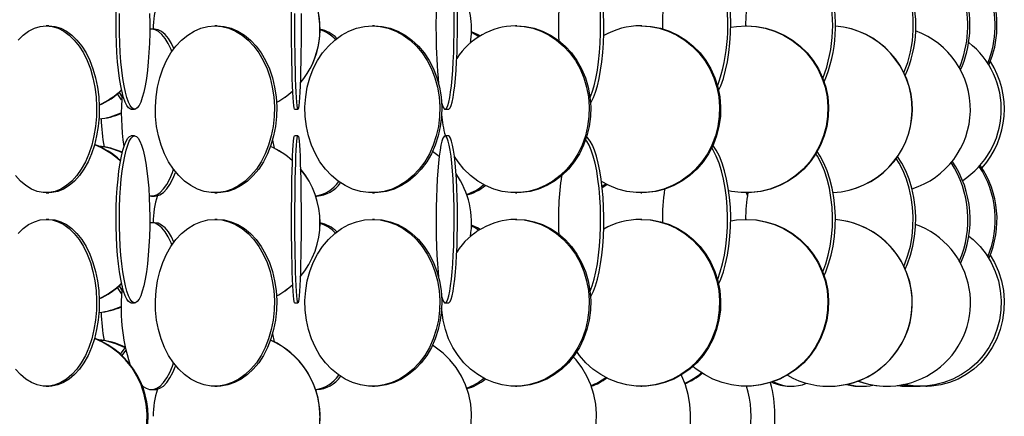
# Model space of a CAD drawing. Header units: millimetres. Extents: x 495 to 2657, y 518 to 2595.
# Tile 16 of 96: x 794 to 941, y 1858 to 1917. Entities that reach past the tile are written whole.
import ezdxf

# ---------------------------------------------------------------- set-up
doc = ezdxf.new("R2010")
doc.units = ezdxf.units.MM

msp = doc.modelspace()

# ---------------------------------------------------------------- linework, layer by layer
at = {"color": 7, "linetype": 'Continuous', "lineweight": 25}
for p, q in [((798.17, 1916.55), (797.77, 1916.55)), ((823.37, 1916.55), (823.02, 1916.55)), ((846.9, 1916.55), (846.6, 1916.55)), ((868.24, 1916.55), (868.01, 1916.55)), ((886.95, 1916.55), (886.79, 1916.55)), ((902.63, 1916.55), (902.54, 1916.55)), ((813.53, 1916.05), (813.28, 1916.03)), ((813.99, 1916.05), (813.53, 1916.05)), ((856.97, 1904.83), (856.98, 1904.97)), ((810.51, 1904.05), (811, 1904.05)), ((834.96, 1904.05), (835.46, 1904.05)), ((857.49, 1904.05), (857.99, 1904.05)), ((811, 1900.05), (810.51, 1900.05)), ((835.46, 1900.05), (834.96, 1900.05)), ((857.99, 1900.05), (857.49, 1900.05)), ((831.65, 1899.43), (831.92, 1898.2)), ((808.87, 1896.38), (808.91, 1896.44)), ((881.01, 1892.33), (881.68, 1892.78)), ((797.77, 1891.55), (798.17, 1891.55)), ((823.02, 1891.55), (823.37, 1891.55)), ((846.6, 1891.55), (846.9, 1891.55)), ((868.01, 1891.55), (868.24, 1891.55)), ((886.79, 1891.55), (886.95, 1891.55)), ((902.54, 1891.55), (902.63, 1891.55)), ((902.75, 1891.11), (902.63, 1891.55)), ((813.53, 1891.05), (813.99, 1891.05)), ((838.11, 1891.05), (838.29, 1891.05)), ((798.17, 1887.55), (797.77, 1887.55)), ((813.53, 1887.05), (813.28, 1887.03)), ((813.99, 1887.05), (813.53, 1887.05)), ((823.37, 1887.55), (823.02, 1887.55)), ((846.9, 1887.55), (846.6, 1887.55)), ((868.24, 1887.55), (868.01, 1887.55)), ((886.95, 1887.55), (886.79, 1887.55)), ((902.63, 1887.55), (902.54, 1887.55)), ((810.51, 1875.05), (811, 1875.05)), ((834.96, 1875.05), (835.46, 1875.05)), ((856.97, 1875.83), (856.98, 1875.97)), ((857.49, 1875.05), (857.99, 1875.05)), ((831.65, 1870.43), (831.92, 1869.2)), ((797.77, 1862.55), (798.17, 1862.55)), ((813.53, 1862.05), (813.99, 1862.05)), ((823.02, 1862.55), (823.37, 1862.55)), ((838.11, 1862.05), (838.29, 1862.05)), ((846.6, 1862.55), (846.9, 1862.55)), ((868.01, 1862.55), (868.24, 1862.55)), ((886.79, 1862.55), (886.95, 1862.55)), ((902.54, 1862.55), (902.63, 1862.55)), ((909.02, 1862.55), (909.38, 1862.55)), ((914.92, 1862.55), (914.95, 1862.55)), ((919.6, 1862.55), (919.92, 1862.55)), ((923.63, 1862.55), (923.68, 1862.55)), ((926.47, 1862.55), (926.72, 1862.55)), ((928.5, 1862.55), (928.62, 1862.55)), ((929.45, 1862.55), (929.05, 1862.56)), ((929.45, 1862.55), (929.64, 1862.55))]:
    msp.add_line(p, q, dxfattribs=at)
at = {"color": 7, "linetype": 'Continuous', "lineweight": 25, "flags": 128}
for points in [[(810.51, 1904.05), (810.38, 1904.07), (810.11, 1904.25), (809.85, 1904.59), (809.6, 1905.11), (809.36, 1905.79), (809.13, 1906.61), (808.93, 1907.58), (808.75, 1908.67), (808.59, 1909.88), (808.46, 1911.17), (808.36, 1912.55), (808.29, 1913.97), (808.25, 1915.44), (808.24, 1916.92), (808.26, 1918.39), (808.32, 1919.84), (808.4, 1921.25), (808.47, 1922.02)], [(834.96, 1904.05), (834.94, 1904.07), (834.88, 1904.25), (834.83, 1904.59), (834.78, 1905.11), (834.73, 1905.79), (834.68, 1906.61), (834.64, 1907.58), (834.6, 1908.67), (834.57, 1909.88), (834.55, 1911.17), (834.53, 1912.55), (834.51, 1913.97), (834.5, 1915.44), (834.5, 1916.92), (834.51, 1918.39), (834.52, 1919.84), (834.53, 1921.25), (834.54, 1921.65)], [(856.96, 1905.04), (857.09, 1904.59), (857.25, 1904.25), (857.41, 1904.07), (857.57, 1904.07), (857.73, 1904.25), (857.89, 1904.59), (858.04, 1905.11), (858.18, 1905.79), (858.32, 1906.61), (858.44, 1907.58), (858.55, 1908.67), (858.64, 1909.88), (858.72, 1911.17), (858.78, 1912.55), (858.82, 1913.97), (858.85, 1915.44), (858.85, 1916.92), (858.84, 1918.39), (858.8, 1919.84), (858.75, 1921.25), (858.74, 1921.52)], [(857.99, 1904.05), (858.07, 1904.07), (858.23, 1904.25), (858.38, 1904.59), (858.54, 1905.11), (858.68, 1905.79), (858.81, 1906.61), (858.93, 1907.58), (859.04, 1908.67), (859.14, 1909.88), (859.22, 1911.17), (859.28, 1912.55), (859.32, 1913.97), (859.34, 1915.44), (859.35, 1916.92), (859.33, 1918.39), (859.3, 1919.84), (859.25, 1921.25), (859.24, 1921.38)], [(879.2, 1905.75), (879.22, 1905.79), (879.53, 1906.61), (879.81, 1907.58), (880.06, 1908.67), (880.28, 1909.88), (880.46, 1911.17), (880.6, 1912.55), (880.7, 1913.97), (880.75, 1915.44), (880.77, 1916.92), (880.73, 1918.39), (880.66, 1919.84), (880.54, 1921.25), (880.5, 1921.58)], [(879.27, 1904.95), (879.37, 1905.11), (879.7, 1905.79), (880.01, 1906.61), (880.29, 1907.58), (880.55, 1908.67), (880.76, 1909.88), (880.94, 1911.17), (881.08, 1912.55), (881.18, 1913.97), (881.24, 1915.44), (881.25, 1916.92), (881.22, 1918.39), (881.14, 1919.84), (881.02, 1921.25), (880.99, 1921.51)], [(898.44, 1906.86), (898.76, 1907.58), (899.15, 1908.67), (899.49, 1909.88), (899.77, 1911.17), (899.99, 1912.55), (900.14, 1913.97), (900.22, 1915.44), (900.24, 1916.92), (900.19, 1918.39), (900.07, 1919.84), (899.88, 1921.25), (899.81, 1921.72)], [(813.26, 1918.39), (813.28, 1916.92), (813.27, 1915.44), (813.23, 1913.97), (813.16, 1912.55), (813.06, 1911.17), (812.93, 1909.88), (812.77, 1908.67), (812.59, 1907.58), (812.39, 1906.61), (812.16, 1905.79), (811.92, 1905.11), (811.67, 1904.59), (811.41, 1904.25), (811.14, 1904.07), (810.87, 1904.07), (810.6, 1904.25), (810.34, 1904.59), (810.09, 1905.11), (809.85, 1905.79), (809.62, 1906.61), (809.42, 1907.58), (809.24, 1908.67), (809.08, 1909.88), (808.95, 1911.17), (808.85, 1912.55), (808.78, 1913.97), (808.74, 1915.44), (808.73, 1916.92), (808.75, 1918.39)], [(835.92, 1918.39), (835.93, 1916.92), (835.92, 1915.44), (835.92, 1913.97), (835.9, 1912.55), (835.88, 1911.17), (835.86, 1909.88), (835.82, 1908.67), (835.79, 1907.58), (835.74, 1906.61), (835.7, 1905.79), (835.65, 1905.11), (835.6, 1904.59), (835.55, 1904.25), (835.49, 1904.07), (835.44, 1904.07), (835.38, 1904.25), (835.33, 1904.59), (835.28, 1905.11), (835.23, 1905.79), (835.18, 1906.61), (835.14, 1907.58), (835.1, 1908.67), (835.07, 1909.88), (835.05, 1911.17), (835.02, 1912.55), (835.01, 1913.97), (835, 1915.44), (835, 1916.92), (835.01, 1918.39)], [(797.77, 1916.55), (798.66, 1916.46), (799.54, 1916.2), (800.4, 1915.77), (801.21, 1915.17), (801.98, 1914.42), (802.69, 1913.52), (803.34, 1912.49), (803.9, 1911.34), (804.38, 1910.08), (804.76, 1908.75), (805.05, 1907.34), (805.23, 1905.89), (805.31, 1904.42), (805.28, 1902.94), (805.15, 1901.47), (804.92, 1900.05), (804.58, 1898.67), (804.15, 1897.38), (803.63, 1896.17), (803.02, 1895.08), (802.35, 1894.11), (801.61, 1893.29), (800.81, 1892.61), (799.97, 1892.09), (799.1, 1891.75), (798.22, 1891.57), (797.32, 1891.57), (796.44, 1891.75), (795.57, 1892.09), (794.73, 1892.61), (793.93, 1893.29), (793.19, 1894.11)], [(793.56, 1914.42), (794.33, 1915.17), (795.14, 1915.77), (796, 1916.2), (796.88, 1916.46), (797.77, 1916.55)], [(798.17, 1916.55), (799.06, 1916.46), (799.94, 1916.2), (800.8, 1915.77), (801.61, 1915.17), (802.38, 1914.42), (803.09, 1913.52), (803.73, 1912.49), (804.3, 1911.34), (804.77, 1910.08), (805.16, 1908.75), (805.44, 1907.34), (805.63, 1905.89), (805.71, 1904.42), (805.68, 1902.94), (805.55, 1901.47), (805.31, 1900.05), (804.98, 1898.67), (804.55, 1897.38), (804.03, 1896.17), (803.42, 1895.08), (802.75, 1894.11), (802, 1893.29), (801.21, 1892.61), (800.37, 1892.09), (799.5, 1891.75), (798.62, 1891.57), (798.17, 1891.55)], [(823.02, 1916.55), (824.07, 1916.46), (825.11, 1916.2), (826.12, 1915.77), (827.09, 1915.17), (828, 1914.42), (828.84, 1913.52), (829.6, 1912.49), (830.26, 1911.34), (830.83, 1910.08), (831.28, 1908.75), (831.62, 1907.34), (831.84, 1905.89), (831.93, 1904.42), (831.9, 1902.94), (831.74, 1901.47), (831.46, 1900.05), (831.07, 1898.67), (830.56, 1897.38), (829.94, 1896.17), (829.23, 1895.08), (828.43, 1894.11), (827.55, 1893.29), (826.61, 1892.61), (825.62, 1892.09), (824.6, 1891.75), (823.55, 1891.57), (822.49, 1891.57), (821.44, 1891.75), (820.42, 1892.09), (819.43, 1892.61), (818.49, 1893.29), (817.61, 1894.11), (816.81, 1895.08), (816.1, 1896.17), (815.48, 1897.38), (814.97, 1898.67), (814.58, 1900.05), (814.3, 1901.47), (814.14, 1902.94), (814.11, 1904.42), (814.21, 1905.89), (814.42, 1907.34), (814.76, 1908.75), (815.22, 1910.08), (815.78, 1911.34), (816.44, 1912.49), (817.2, 1913.52), (818.04, 1914.42), (818.95, 1915.17), (819.92, 1915.77), (820.93, 1916.2), (821.97, 1916.46), (823.02, 1916.55)], [(823.37, 1916.55), (824.43, 1916.46), (825.46, 1916.2), (826.47, 1915.77), (827.44, 1915.17), (828.35, 1914.42), (829.19, 1913.52), (829.95, 1912.49), (830.61, 1911.34), (831.18, 1910.08), (831.63, 1908.75), (831.97, 1907.34), (832.19, 1905.89), (832.28, 1904.42), (832.25, 1902.94), (832.09, 1901.47), (831.81, 1900.05), (831.42, 1898.67), (830.91, 1897.38), (830.29, 1896.17), (829.58, 1895.08), (828.78, 1894.11), (827.9, 1893.29), (826.96, 1892.61), (825.97, 1892.09), (824.95, 1891.75), (823.9, 1891.57), (823.37, 1891.55)], [(846.6, 1916.55), (847.79, 1916.46), (848.97, 1916.2), (850.12, 1915.77), (851.21, 1915.17), (852.24, 1914.42), (853.19, 1913.52), (854.05, 1912.49), (854.8, 1911.34), (855.44, 1910.08), (855.96, 1908.75), (856.34, 1907.34), (856.58, 1905.89), (856.69, 1904.42), (856.66, 1902.94), (856.48, 1901.47), (856.16, 1900.05), (855.71, 1898.67), (855.14, 1897.38), (854.44, 1896.17), (853.63, 1895.08), (852.73, 1894.11), (851.73, 1893.29), (850.67, 1892.61), (849.55, 1892.09), (848.39, 1891.75), (847.2, 1891.57), (846, 1891.57), (844.82, 1891.75), (843.65, 1892.09), (842.53, 1892.61), (841.47, 1893.29), (840.48, 1894.11), (839.57, 1895.08), (838.76, 1896.17), (838.07, 1897.38), (837.49, 1898.67), (837.04, 1900.05), (836.72, 1901.47), (836.55, 1902.94), (836.51, 1904.42), (836.62, 1905.89), (836.86, 1907.34), (837.25, 1908.75), (837.76, 1910.08), (838.4, 1911.34), (839.15, 1912.49), (840.01, 1913.52), (840.96, 1914.42), (841.99, 1915.17), (843.09, 1915.77), (844.23, 1916.2), (845.41, 1916.46), (846.6, 1916.55)], [(846.9, 1916.55), (848.09, 1916.46), (849.27, 1916.2), (850.41, 1915.77), (851.51, 1915.17), (852.53, 1914.42), (853.49, 1913.52), (854.34, 1912.49), (855.1, 1911.34), (855.74, 1910.08), (856.25, 1908.75), (856.63, 1907.34), (856.88, 1905.89), (856.99, 1904.42), (856.95, 1902.94), (856.77, 1901.47), (856.46, 1900.05), (856.01, 1898.67), (855.43, 1897.38), (854.73, 1896.17), (853.93, 1895.08), (853.02, 1894.11), (852.03, 1893.29), (850.97, 1892.61), (849.84, 1892.09), (848.68, 1891.75), (847.49, 1891.57), (846.9, 1891.55)], [(868.01, 1916.55), (869.32, 1916.46), (870.61, 1916.2), (871.86, 1915.77), (873.06, 1915.17), (874.19, 1914.42), (875.23, 1913.52), (876.17, 1912.49), (876.99, 1911.34), (877.69, 1910.08), (878.26, 1908.75), (878.68, 1907.34), (878.95, 1905.89), (879.06, 1904.42), (879.03, 1902.94), (878.83, 1901.47), (878.49, 1900.05), (877.99, 1898.67), (877.36, 1897.38), (876.6, 1896.17), (875.71, 1895.08), (874.72, 1894.11), (873.63, 1893.29), (872.47, 1892.61), (871.24, 1892.09), (869.97, 1891.75), (868.66, 1891.57), (867.35, 1891.57), (866.05, 1891.75), (864.78, 1892.09), (863.55, 1892.61), (862.38, 1893.29), (861.3, 1894.11), (860.3, 1895.08), (859.42, 1896.17), (858.88, 1896.99)], [(868.24, 1916.55), (869.55, 1916.46), (870.84, 1916.2), (872.09, 1915.77), (873.29, 1915.17), (874.42, 1914.42), (875.46, 1913.52), (876.4, 1912.49), (877.23, 1911.34), (877.93, 1910.08), (878.49, 1908.75), (878.91, 1907.34), (879.18, 1905.89), (879.3, 1904.42), (879.26, 1902.94), (879.06, 1901.47), (878.72, 1900.05), (878.23, 1898.67), (877.59, 1897.38), (876.83, 1896.17), (875.95, 1895.08), (874.95, 1894.11), (873.87, 1893.29), (872.7, 1892.61), (871.47, 1892.09), (870.2, 1891.75), (868.9, 1891.57), (868.24, 1891.55)], [(886.79, 1916.55), (888.18, 1916.46), (889.56, 1916.2), (890.89, 1915.77), (892.17, 1915.17), (893.37, 1914.42), (894.48, 1913.52), (895.49, 1912.49), (896.37, 1911.34), (897.11, 1910.08), (897.71, 1908.75), (898.16, 1907.34), (898.45, 1905.89), (898.57, 1904.42), (898.53, 1902.94), (898.33, 1901.47), (897.96, 1900.05), (897.43, 1898.67), (896.76, 1897.38), (895.94, 1896.17), (895, 1895.08), (893.94, 1894.11), (892.78, 1893.29), (891.54, 1892.61), (890.23, 1892.09), (888.87, 1891.75), (887.49, 1891.57), (886.09, 1891.57), (884.7, 1891.75), (883.34, 1892.09), (882.04, 1892.61), (880.91, 1893.21)], [(886.95, 1916.55), (888.35, 1916.46), (889.72, 1916.2), (891.06, 1915.77), (892.34, 1915.17), (893.54, 1914.42), (894.65, 1913.52), (895.65, 1912.49), (896.53, 1911.34), (897.28, 1910.08), (897.88, 1908.75), (898.33, 1907.34), (898.62, 1905.89), (898.74, 1904.42), (898.7, 1902.94), (898.49, 1901.47), (898.12, 1900.05), (897.6, 1898.67), (896.92, 1897.38), (896.11, 1896.17), (895.17, 1895.08), (894.11, 1894.11), (892.95, 1893.29), (891.71, 1892.61), (890.4, 1892.09), (889.04, 1891.75), (887.65, 1891.57), (886.95, 1891.55)], [(902.54, 1916.55), (903.99, 1916.46), (905.42, 1916.2), (906.81, 1915.77), (908.14, 1915.17), (909.39, 1914.42), (910.55, 1913.52), (911.59, 1912.49), (912.51, 1911.34), (913.28, 1910.08), (913.91, 1908.75), (914.37, 1907.34), (914.67, 1905.89), (914.8, 1904.42), (914.76, 1902.94), (914.54, 1901.47), (914.16, 1900.05), (913.61, 1898.67), (912.91, 1897.38), (912.07, 1896.17), (911.08, 1895.08), (909.98, 1894.11), (908.78, 1893.29), (907.48, 1892.61), (906.12, 1892.09), (904.71, 1891.75), (903.27, 1891.57), (901.81, 1891.57), (900.37, 1891.75), (899.95, 1891.83)], [(900.24, 1916.33), (901.09, 1916.46), (902.54, 1916.55)], [(902.63, 1916.55), (904.09, 1916.46), (905.52, 1916.2), (906.91, 1915.77), (908.24, 1915.17), (909.49, 1914.42), (910.64, 1913.52), (911.69, 1912.49), (912.6, 1911.34), (913.38, 1910.08), (914, 1908.75), (914.47, 1907.34), (914.77, 1905.89), (914.9, 1904.42), (914.85, 1902.94), (914.64, 1901.47), (914.26, 1900.05), (913.71, 1898.67), (913.01, 1897.38), (912.16, 1896.17), (911.18, 1895.08), (910.08, 1894.11), (908.87, 1893.29), (907.58, 1892.61), (906.22, 1892.09), (904.8, 1891.75), (903.36, 1891.57), (902.63, 1891.55)], [(816.6, 1912.72), (816.48, 1913.02), (816.05, 1913.92), (815.59, 1914.67), (815.1, 1915.27), (814.59, 1915.7), (814.06, 1915.96), (813.53, 1916.05)], [(816.89, 1913.13), (816.52, 1913.92), (816.06, 1914.67), (815.57, 1915.27), (815.05, 1915.7), (814.53, 1915.96), (813.99, 1916.05)], [(862.54, 1914.91), (861.97, 1915.27), (861.44, 1915.53)], [(862.73, 1915.03), (862.33, 1915.27), (861.45, 1915.67)], [(809.06, 1905.45), (808.95, 1905.61), (808.45, 1906.36)], [(809.1, 1905.99), (808.74, 1906.58), (808.73, 1906.59)], [(810.51, 1875.05), (810.38, 1875.07), (810.11, 1875.25), (809.85, 1875.59), (809.6, 1876.11), (809.36, 1876.79), (809.13, 1877.61), (808.93, 1878.58), (808.75, 1879.67), (808.59, 1880.88), (808.46, 1882.17), (808.36, 1883.55), (808.29, 1884.97), (808.25, 1886.44), (808.24, 1887.92), (808.26, 1889.39), (808.32, 1890.84), (808.4, 1892.25), (808.52, 1893.58), (808.66, 1894.84), (808.83, 1895.99), (809.03, 1897.02), (809.24, 1897.92), (809.47, 1898.67), (809.72, 1899.27), (809.98, 1899.7), (810.24, 1899.96), (810.51, 1900.05), (810.51, 1900.05)], [(811, 1900.05), (811.27, 1899.96), (811.54, 1899.7), (811.8, 1899.27), (812.04, 1898.67), (812.28, 1897.92), (812.49, 1897.02), (812.68, 1895.99), (812.85, 1894.84), (813, 1893.58), (813.12, 1892.25), (813.2, 1890.84), (813.26, 1889.39), (813.28, 1887.92), (813.27, 1886.44), (813.23, 1884.97), (813.16, 1883.55), (813.06, 1882.17), (812.93, 1880.88), (812.77, 1879.67), (812.59, 1878.58), (812.39, 1877.61), (812.16, 1876.79), (811.92, 1876.11), (811.67, 1875.59), (811.41, 1875.25), (811.14, 1875.07), (810.87, 1875.07), (810.6, 1875.25), (810.34, 1875.59), (810.09, 1876.11), (809.85, 1876.79), (809.62, 1877.61), (809.42, 1878.58), (809.24, 1879.67), (809.08, 1880.88), (808.95, 1882.17), (808.85, 1883.55), (808.78, 1884.97), (808.74, 1886.44), (808.73, 1887.92), (808.75, 1889.39), (808.81, 1890.84), (808.89, 1892.25), (809.01, 1893.58), (809.15, 1894.84), (809.32, 1895.99), (809.52, 1897.02), (809.73, 1897.92), (809.97, 1898.67), (810.21, 1899.27), (810.47, 1899.7), (810.74, 1899.96), (811, 1900.05)], [(834.96, 1875.05), (834.94, 1875.07), (834.88, 1875.25), (834.83, 1875.59), (834.78, 1876.11), (834.73, 1876.79), (834.68, 1877.61), (834.64, 1878.58), (834.6, 1879.67), (834.57, 1880.88), (834.55, 1882.17), (834.53, 1883.55), (834.51, 1884.97), (834.5, 1886.44), (834.5, 1887.92), (834.51, 1889.39), (834.52, 1890.84), (834.53, 1892.25), (834.56, 1893.58), (834.59, 1894.84), (834.62, 1895.99), (834.66, 1897.02), (834.71, 1897.92), (834.75, 1898.67), (834.8, 1899.27), (834.86, 1899.7), (834.91, 1899.96), (834.96, 1900.05), (834.96, 1900.05)], [(835.46, 1900.05), (835.52, 1899.96), (835.57, 1899.7), (835.62, 1899.27), (835.68, 1898.67), (835.72, 1897.92), (835.77, 1897.02), (835.81, 1895.99), (835.84, 1894.84), (835.87, 1893.58), (835.89, 1892.25), (835.91, 1890.84), (835.92, 1889.39), (835.93, 1887.92), (835.92, 1886.44), (835.92, 1884.97), (835.9, 1883.55), (835.88, 1882.17), (835.86, 1880.88), (835.82, 1879.67), (835.79, 1878.58), (835.74, 1877.61), (835.7, 1876.79), (835.65, 1876.11), (835.6, 1875.59), (835.55, 1875.25), (835.49, 1875.07), (835.44, 1875.07), (835.38, 1875.25), (835.33, 1875.59), (835.28, 1876.11), (835.23, 1876.79), (835.18, 1877.61), (835.14, 1878.58), (835.1, 1879.67), (835.07, 1880.88), (835.05, 1882.17), (835.02, 1883.55), (835.01, 1884.97), (835, 1886.44), (835, 1887.92), (835.01, 1889.39), (835.02, 1890.84), (835.03, 1892.25), (835.06, 1893.58), (835.09, 1894.84), (835.12, 1895.99), (835.16, 1897.02), (835.2, 1897.92), (835.25, 1898.67), (835.3, 1899.27), (835.35, 1899.7), (835.41, 1899.96), (835.46, 1900.05)], [(857.49, 1900.05), (857.33, 1899.96), (857.17, 1899.7), (857.02, 1899.27), (856.87, 1898.67), (856.73, 1897.92), (856.6, 1897.02), (856.49, 1895.99), (856.38, 1894.84), (856.3, 1893.58), (856.23, 1892.25), (856.18, 1890.84), (856.14, 1889.39), (856.13, 1887.92), (856.13, 1886.44), (856.16, 1884.97), (856.2, 1883.55), (856.26, 1882.17), (856.34, 1880.88), (856.43, 1879.67), (856.51, 1878.84)], [(856.96, 1876.04), (857.09, 1875.59), (857.25, 1875.25), (857.41, 1875.07), (857.57, 1875.07), (857.73, 1875.25), (857.89, 1875.59), (858.04, 1876.11), (858.18, 1876.79), (858.32, 1877.61), (858.44, 1878.58), (858.55, 1879.67), (858.64, 1880.88), (858.72, 1882.17), (858.78, 1883.55), (858.82, 1884.97), (858.85, 1886.44), (858.85, 1887.92), (858.84, 1889.39), (858.8, 1890.84), (858.75, 1892.25), (858.68, 1893.58), (858.6, 1894.84), (858.49, 1895.99), (858.38, 1897.02), (858.25, 1897.92), (858.11, 1898.67), (857.96, 1899.27), (857.81, 1899.7), (857.65, 1899.96), (857.49, 1900.05), (857.49, 1900.05)], [(857.99, 1875.05), (858.07, 1875.07), (858.23, 1875.25), (858.38, 1875.59), (858.54, 1876.11), (858.68, 1876.79), (858.81, 1877.61), (858.93, 1878.58), (859.04, 1879.67), (859.14, 1880.88), (859.22, 1882.17), (859.28, 1883.55), (859.32, 1884.97), (859.34, 1886.44), (859.35, 1887.92), (859.33, 1889.39), (859.3, 1890.84), (859.25, 1892.25), (859.18, 1893.58), (859.09, 1894.84), (858.99, 1895.99), (858.88, 1897.02), (858.75, 1897.92), (858.61, 1898.67), (858.46, 1899.27), (858.31, 1899.7), (858.15, 1899.96), (857.99, 1900.05), (857.99, 1900.05)], [(879.2, 1876.75), (879.22, 1876.79), (879.53, 1877.61), (879.81, 1878.58), (880.06, 1879.67), (880.28, 1880.88), (880.46, 1882.17), (880.6, 1883.55), (880.7, 1884.97), (880.75, 1886.44), (880.77, 1887.92), (880.73, 1889.39), (880.66, 1890.84), (880.54, 1892.25), (880.37, 1893.58), (880.18, 1894.84), (879.94, 1895.99), (879.67, 1897.02), (879.37, 1897.92), (879.05, 1898.67), (878.71, 1899.27), (878.54, 1899.49)], [(879.27, 1875.95), (879.37, 1876.11), (879.7, 1876.79), (880.01, 1877.61), (880.29, 1878.58), (880.55, 1879.67), (880.76, 1880.88), (880.94, 1882.17), (881.08, 1883.55), (881.18, 1884.97), (881.24, 1886.44), (881.25, 1887.92), (881.22, 1889.39), (881.14, 1890.84), (881.02, 1892.25), (880.86, 1893.58), (880.66, 1894.84), (880.42, 1895.99), (880.16, 1897.02), (879.86, 1897.92), (879.54, 1898.67), (879.19, 1899.27), (878.84, 1899.7), (878.66, 1899.85)], [(898.44, 1877.86), (898.76, 1878.58), (899.15, 1879.67), (899.49, 1880.88), (899.77, 1882.17), (899.99, 1883.55), (900.14, 1884.97), (900.22, 1886.44), (900.24, 1887.92), (900.19, 1889.39), (900.07, 1890.84), (899.88, 1892.25), (899.64, 1893.58), (899.33, 1894.84), (898.96, 1895.99), (898.55, 1897.02), (898.09, 1897.92), (897.59, 1898.66)], [(856.6, 1896.99), (856.02, 1897.42), (855.59, 1897.7)], [(898.28, 1878.53), (898.3, 1878.58), (898.69, 1879.67), (899.03, 1880.88), (899.31, 1882.17), (899.53, 1883.55), (899.68, 1884.97), (899.76, 1886.44), (899.78, 1887.92), (899.73, 1889.39), (899.61, 1890.84), (899.42, 1892.25), (899.18, 1893.58), (898.87, 1894.84), (898.5, 1895.99), (898.09, 1897.02), (897.63, 1897.92), (897.41, 1898.27)], [(914.04, 1879.67), (914.04, 1879.67), (914.49, 1880.88), (914.86, 1882.17), (915.15, 1883.55), (915.35, 1884.97), (915.47, 1886.44), (915.49, 1887.92), (915.42, 1889.39), (915.26, 1890.84), (915.02, 1892.25), (914.68, 1893.58), (914.27, 1894.84), (913.79, 1895.99), (913.23, 1897.02), (913.01, 1897.37)], [(914.23, 1879.14), (914.47, 1879.67), (914.91, 1880.88), (915.29, 1882.17), (915.58, 1883.55), (915.78, 1884.97), (915.89, 1886.44), (915.92, 1887.92), (915.85, 1889.39), (915.69, 1890.84), (915.44, 1892.25), (915.11, 1893.58), (914.7, 1894.84), (914.21, 1895.99), (913.66, 1897.02), (913.21, 1897.7)], [(926.18, 1880.51), (926.33, 1880.88), (926.78, 1882.17), (927.14, 1883.55), (927.39, 1884.97), (927.53, 1886.44), (927.56, 1887.92), (927.47, 1889.39), (927.28, 1890.84), (926.98, 1892.25), (926.57, 1893.58), (926.06, 1894.84), (925.47, 1895.99), (925.03, 1896.68)], [(926.37, 1880.1), (926.71, 1880.88), (927.17, 1882.17), (927.52, 1883.55), (927.77, 1884.97), (927.91, 1886.44), (927.94, 1887.92), (927.86, 1889.39), (927.66, 1890.84), (927.36, 1892.25), (926.95, 1893.58), (926.45, 1894.84), (925.85, 1895.99), (925.22, 1896.95)], [(813.19, 1891.08), (813.26, 1891.07), (813.8, 1891.07), (814.33, 1891.25), (814.85, 1891.59), (815.35, 1892.11), (815.82, 1892.79), (816.27, 1893.61), (816.67, 1894.58), (816.84, 1895.05)], [(813.99, 1891.05), (814.26, 1891.07), (814.79, 1891.25), (815.31, 1891.59), (815.81, 1892.11), (816.29, 1892.79), (816.73, 1893.61), (817.14, 1894.58), (817.16, 1894.63)], [(880.99, 1892.51), (881.38, 1892.79), (881.5, 1892.88)], [(797.77, 1887.55), (798.66, 1887.46), (799.54, 1887.2), (800.4, 1886.77), (801.21, 1886.17), (801.98, 1885.42), (802.69, 1884.52), (803.34, 1883.49), (803.9, 1882.34), (804.38, 1881.08), (804.76, 1879.75), (805.05, 1878.34), (805.23, 1876.89), (805.31, 1875.42), (805.28, 1873.94), (805.15, 1872.47), (804.92, 1871.05), (804.58, 1869.67), (804.15, 1868.38), (803.63, 1867.17), (803.02, 1866.08), (802.35, 1865.11), (801.61, 1864.29), (800.81, 1863.61), (799.97, 1863.09), (799.1, 1862.75), (798.22, 1862.57), (797.32, 1862.57), (796.44, 1862.75), (795.57, 1863.09), (794.73, 1863.61), (793.93, 1864.29), (793.19, 1865.11)], [(793.56, 1885.42), (794.33, 1886.17), (795.14, 1886.77), (796, 1887.2), (796.88, 1887.46), (797.77, 1887.55)], [(798.17, 1887.55), (799.06, 1887.46), (799.94, 1887.2), (800.8, 1886.77), (801.61, 1886.17), (802.38, 1885.42), (803.09, 1884.52), (803.73, 1883.49), (804.3, 1882.34), (804.77, 1881.08), (805.16, 1879.75), (805.44, 1878.34), (805.63, 1876.89), (805.71, 1875.42), (805.68, 1873.94), (805.55, 1872.47), (805.31, 1871.05), (804.98, 1869.67), (804.55, 1868.38), (804.03, 1867.17), (803.42, 1866.08), (802.75, 1865.11), (802, 1864.29), (801.21, 1863.61), (800.37, 1863.09), (799.5, 1862.75), (798.62, 1862.57), (798.17, 1862.55)], [(816.6, 1883.72), (816.48, 1884.02), (816.05, 1884.92), (815.59, 1885.67), (815.1, 1886.27), (814.59, 1886.7), (814.06, 1886.96), (813.53, 1887.05)], [(816.89, 1884.13), (816.52, 1884.92), (816.06, 1885.67), (815.57, 1886.27), (815.05, 1886.7), (814.53, 1886.96), (813.99, 1887.05)], [(823.02, 1887.55), (824.07, 1887.46), (825.11, 1887.2), (826.12, 1886.77), (827.09, 1886.17), (828, 1885.42), (828.84, 1884.52), (829.6, 1883.49), (830.26, 1882.34), (830.83, 1881.08), (831.28, 1879.75), (831.62, 1878.34), (831.84, 1876.89), (831.93, 1875.42), (831.9, 1873.94), (831.74, 1872.47), (831.46, 1871.05), (831.07, 1869.67), (830.56, 1868.38), (829.94, 1867.17), (829.23, 1866.08), (828.43, 1865.11), (827.55, 1864.29), (826.61, 1863.61), (825.62, 1863.09), (824.6, 1862.75), (823.55, 1862.57), (822.49, 1862.57), (821.44, 1862.75), (820.42, 1863.09), (819.43, 1863.61), (818.49, 1864.29), (817.61, 1865.11), (816.81, 1866.08), (816.1, 1867.17), (815.48, 1868.38), (814.97, 1869.67), (814.58, 1871.05), (814.3, 1872.47), (814.14, 1873.94), (814.11, 1875.42), (814.21, 1876.89), (814.42, 1878.34), (814.76, 1879.75), (815.22, 1881.08), (815.78, 1882.34), (816.44, 1883.49), (817.2, 1884.52), (818.04, 1885.42), (818.95, 1886.17), (819.92, 1886.77), (820.93, 1887.2), (821.97, 1887.46), (823.02, 1887.55)], [(823.37, 1887.55), (824.43, 1887.46), (825.46, 1887.2), (826.47, 1886.77), (827.44, 1886.17), (828.35, 1885.42), (829.19, 1884.52), (829.95, 1883.49), (830.61, 1882.34), (831.18, 1881.08), (831.63, 1879.75), (831.97, 1878.34), (832.19, 1876.89), (832.28, 1875.42), (832.25, 1873.94), (832.09, 1872.47), (831.81, 1871.05), (831.42, 1869.67), (830.91, 1868.38), (830.29, 1867.17), (829.58, 1866.08), (828.78, 1865.11), (827.9, 1864.29), (826.96, 1863.61), (825.97, 1863.09), (824.95, 1862.75), (823.9, 1862.57), (823.37, 1862.55)], [(846.6, 1887.55), (847.79, 1887.46), (848.97, 1887.2), (850.12, 1886.77), (851.21, 1886.17), (852.24, 1885.42), (853.19, 1884.52), (854.05, 1883.49), (854.8, 1882.34), (855.44, 1881.08), (855.96, 1879.75), (856.34, 1878.34), (856.58, 1876.89), (856.69, 1875.42), (856.66, 1873.94), (856.48, 1872.47), (856.16, 1871.05), (855.71, 1869.67), (855.14, 1868.38), (854.44, 1867.17), (853.63, 1866.08), (852.73, 1865.11), (851.73, 1864.29), (850.67, 1863.61), (849.55, 1863.09), (848.39, 1862.75), (847.2, 1862.57), (846, 1862.57), (844.82, 1862.75), (843.65, 1863.09), (842.53, 1863.61), (841.47, 1864.29), (840.48, 1865.11), (839.57, 1866.08), (838.76, 1867.17), (838.07, 1868.38), (837.49, 1869.67), (837.04, 1871.05), (836.72, 1872.47), (836.55, 1873.94), (836.51, 1875.42), (836.62, 1876.89), (836.86, 1878.34), (837.25, 1879.75), (837.76, 1881.08), (838.4, 1882.34), (839.15, 1883.49), (840.01, 1884.52), (840.96, 1885.42), (841.99, 1886.17), (843.09, 1886.77), (844.23, 1887.2), (845.41, 1887.46), (846.6, 1887.55)], [(846.9, 1887.55), (848.09, 1887.46), (849.27, 1887.2), (850.41, 1886.77), (851.51, 1886.17), (852.53, 1885.42), (853.49, 1884.52), (854.34, 1883.49), (855.1, 1882.34), (855.74, 1881.08), (856.25, 1879.75), (856.63, 1878.34), (856.88, 1876.89), (856.99, 1875.42), (856.95, 1873.94), (856.77, 1872.47), (856.46, 1871.05), (856.01, 1869.67), (855.43, 1868.38), (854.73, 1867.17), (853.93, 1866.08), (853.02, 1865.11), (852.03, 1864.29), (850.97, 1863.61), (849.84, 1863.09), (848.68, 1862.75), (847.49, 1862.57), (846.9, 1862.55)], [(868.01, 1887.55), (869.32, 1887.46), (870.61, 1887.2), (871.86, 1886.77), (873.06, 1886.17), (874.19, 1885.42), (875.23, 1884.52), (876.17, 1883.49), (876.99, 1882.34), (877.69, 1881.08), (878.26, 1879.75), (878.68, 1878.34), (878.95, 1876.89), (879.06, 1875.42), (879.03, 1873.94), (878.83, 1872.47), (878.49, 1871.05), (877.99, 1869.67), (877.36, 1868.38), (876.6, 1867.17), (875.71, 1866.08), (874.72, 1865.11), (873.63, 1864.29), (872.47, 1863.61), (871.24, 1863.09), (869.97, 1862.75), (868.66, 1862.57), (867.35, 1862.57), (866.05, 1862.75), (864.78, 1863.09), (863.55, 1863.61), (862.38, 1864.29), (861.3, 1865.11), (860.3, 1866.08), (859.42, 1867.17), (858.66, 1868.38), (858.02, 1869.67), (857.53, 1871.05), (857.19, 1872.47), (856.99, 1873.94), (856.97, 1874.27)], [(868.24, 1887.55), (869.55, 1887.46), (870.84, 1887.2), (872.09, 1886.77), (873.29, 1886.17), (874.42, 1885.42), (875.46, 1884.52), (876.4, 1883.49), (877.23, 1882.34), (877.93, 1881.08), (878.49, 1879.75), (878.91, 1878.34), (879.18, 1876.89), (879.3, 1875.42), (879.26, 1873.94), (879.06, 1872.47), (878.72, 1871.05), (878.23, 1869.67), (877.59, 1868.38), (876.83, 1867.17), (875.95, 1866.08), (874.95, 1865.11), (873.87, 1864.29), (872.7, 1863.61), (871.47, 1863.09), (870.2, 1862.75), (868.9, 1862.57), (868.24, 1862.55)], [(886.79, 1887.55), (888.18, 1887.46), (889.56, 1887.2), (890.89, 1886.77), (892.17, 1886.17), (893.37, 1885.42), (894.48, 1884.52), (895.49, 1883.49), (896.37, 1882.34), (897.11, 1881.08), (897.71, 1879.75), (898.16, 1878.34), (898.45, 1876.89), (898.57, 1875.42), (898.53, 1873.94), (898.33, 1872.47), (897.96, 1871.05), (897.43, 1869.67), (896.76, 1868.38), (895.94, 1867.17), (895, 1866.08), (893.94, 1865.11), (892.78, 1864.29), (891.54, 1863.61), (890.23, 1863.09), (888.87, 1862.75), (887.49, 1862.57), (886.09, 1862.57), (884.7, 1862.75), (883.34, 1863.09), (882.04, 1863.61), (880.79, 1864.29), (879.63, 1865.11), (878.58, 1866.08), (877.63, 1867.17), (877.22, 1867.75)], [(886.95, 1887.55), (888.35, 1887.46), (889.72, 1887.2), (891.06, 1886.77), (892.34, 1886.17), (893.54, 1885.42), (894.65, 1884.52), (895.65, 1883.49), (896.53, 1882.34), (897.28, 1881.08), (897.88, 1879.75), (898.33, 1878.34), (898.62, 1876.89), (898.74, 1875.42), (898.7, 1873.94), (898.49, 1872.47), (898.12, 1871.05), (897.6, 1869.67), (896.92, 1868.38), (896.11, 1867.17), (895.17, 1866.08), (894.11, 1865.11), (892.95, 1864.29), (891.71, 1863.61), (890.4, 1863.09), (889.04, 1862.75), (887.65, 1862.57), (886.95, 1862.55)], [(902.54, 1887.55), (903.99, 1887.46), (905.42, 1887.2), (906.81, 1886.77), (908.14, 1886.17), (909.39, 1885.42), (910.55, 1884.52), (911.59, 1883.49), (912.51, 1882.34), (913.28, 1881.08), (913.91, 1879.75), (914.37, 1878.34), (914.67, 1876.89), (914.8, 1875.42), (914.76, 1873.94), (914.54, 1872.47), (914.16, 1871.05), (913.61, 1869.67), (912.91, 1868.38), (912.07, 1867.17), (911.08, 1866.08), (909.98, 1865.11), (908.78, 1864.29), (907.48, 1863.61), (906.12, 1863.09), (904.71, 1862.75), (903.27, 1862.57), (901.81, 1862.57), (900.37, 1862.75), (898.95, 1863.09), (897.59, 1863.61), (896.3, 1864.29), (895.09, 1865.11), (894.59, 1865.53)], [(900.24, 1887.33), (901.09, 1887.46), (902.54, 1887.55)], [(902.63, 1887.55), (904.09, 1887.46), (905.52, 1887.2), (906.91, 1886.77), (908.24, 1886.17), (909.49, 1885.42), (910.64, 1884.52), (911.69, 1883.49), (912.6, 1882.34), (913.38, 1881.08), (914, 1879.75), (914.47, 1878.34), (914.77, 1876.89), (914.9, 1875.42), (914.85, 1873.94), (914.64, 1872.47), (914.26, 1871.05), (913.71, 1869.67), (913.01, 1868.38), (912.16, 1867.17), (911.18, 1866.08), (910.08, 1865.11), (908.87, 1864.29), (907.58, 1863.61), (906.22, 1863.09), (904.8, 1862.75), (903.36, 1862.57), (902.63, 1862.55)], [(862.54, 1885.91), (861.97, 1886.27), (861.44, 1886.53)], [(862.73, 1886.03), (862.33, 1886.27), (861.45, 1886.67)], [(935.88, 1885.06), (936.54, 1884.52), (937.57, 1883.49), (938.47, 1882.34), (939.24, 1881.08), (939.86, 1879.75), (940.32, 1878.34), (940.61, 1876.89), (940.74, 1875.42), (940.7, 1873.94), (940.49, 1872.47), (940.11, 1871.05), (939.57, 1869.67), (938.87, 1868.38), (938.04, 1867.17), (937.07, 1866.08), (935.98, 1865.11), (934.79, 1864.29), (933.51, 1863.61), (932.16, 1863.09), (930.77, 1862.75), (929.34, 1862.57), (927.9, 1862.57), (926.48, 1862.75), (926.18, 1862.8)], [(939.11, 1882.21), (939.76, 1881.08), (940.35, 1879.75), (940.79, 1878.34), (941.07, 1876.89), (941.19, 1875.42), (941.15, 1873.94), (940.95, 1872.47), (940.59, 1871.05), (940.07, 1869.67), (939.41, 1868.38), (938.61, 1867.17), (937.69, 1866.08), (936.65, 1865.11), (935.52, 1864.29), (934.3, 1863.61), (933.02, 1863.09), (931.69, 1862.75), (930.33, 1862.57), (929.15, 1862.56)], [(809.06, 1876.45), (808.95, 1876.61), (808.45, 1877.36)], [(809.1, 1876.99), (808.74, 1877.58), (808.73, 1877.59)], [(812.83, 1856.94), (812.87, 1858.42), (812.74, 1859.89), (812.44, 1861.34), (811.97, 1862.75), (811.35, 1864.08), (810.58, 1865.34), (809.66, 1866.49), (808.62, 1867.52), (807.46, 1868.42), (806.21, 1869.17), (804.99, 1869.72)], [(808.87, 1867.38), (809.28, 1867.92), (809.61, 1868.29)], [(809.12, 1867.14), (809.7, 1867.92), (809.7, 1867.92)], [(861.4, 1856.94), (861.45, 1858.42), (861.32, 1859.89), (861.02, 1861.34), (860.55, 1862.75), (859.92, 1864.08), (859.14, 1865.34), (858.22, 1866.49), (857.18, 1867.52), (856.02, 1868.42), (855.59, 1868.7)], [(867.82, 1845.57), (869.15, 1845.57), (870.52, 1845.75), (871.87, 1846.09), (873.17, 1846.61), (874.41, 1847.29), (875.56, 1848.11), (876.61, 1849.08), (877.54, 1850.17), (878.35, 1851.38), (879.02, 1852.67), (879.54, 1854.05), (879.91, 1855.47), (880.11, 1856.94), (880.16, 1858.42), (880.03, 1859.89), (879.75, 1861.34), (879.3, 1862.75), (878.71, 1864.08), (877.97, 1865.34), (877.09, 1866.49), (876.67, 1866.95)], [(812.09, 1862.7), (812.21, 1862.59), (812.73, 1862.25), (813.26, 1862.07), (813.8, 1862.07), (814.33, 1862.25), (814.85, 1862.59), (815.35, 1863.11), (815.82, 1863.79), (816.27, 1864.61), (816.67, 1865.58), (816.84, 1866.05)], [(813.99, 1862.05), (814.26, 1862.07), (814.79, 1862.25), (815.31, 1862.59), (815.81, 1863.11), (816.29, 1863.79), (816.73, 1864.61), (817.14, 1865.58), (817.16, 1865.63)], [(886.57, 1846.06), (886.68, 1846.09), (887.87, 1846.61), (888.99, 1847.29), (890.05, 1848.11), (891.01, 1849.08), (891.86, 1850.17), (892.6, 1851.38), (893.22, 1852.67), (893.69, 1854.05), (894.03, 1855.47), (894.21, 1856.94), (894.25, 1858.42), (894.14, 1859.89), (893.88, 1861.34), (893.47, 1862.75), (892.93, 1864.08), (892.86, 1864.23)], [(926.47, 1862.55), (925.83, 1862.57), (925.18, 1862.64)]]:
    msp.add_lwpolyline(points, dxfattribs=at)
at = {"color": 7, "linetype": 'Continuous', "lineweight": 25}
for centre, radius, start, end in [((955.25, 1916.66), 99.13, 176.5527, 185.1005), ((920.01, 1916.56), 45.56, 171.7607, 182.7757), ((893.55, 1916.59), 21.96, 338.8439, 16.4241), ((894.18, 1916.62), 21.77, 337.084, 15.7258), ((909.15, 1916.57), 18.43, 337.4996, 18.4025), ((909.64, 1916.57), 18.33, 335.9134, 19.0467), ((826.26, 1916.05), 12.5, 319.7187, 23.5799), ((826.27, 1916.05), 12.5, 319.6744, 23.3539), ((848.78, 1916.05), 12.67, 350.5475, 23.7644), ((920.64, 1916.58), 30.62, 171.5506, 180.8604), ((872.26, 1916.62), 27.56, 340.7338, 11.0414), ((919.45, 1916.56), 16.29, 337.2502, 15.9909), ((919.83, 1916.57), 16.24, 335.8839, 16.02), ((925.13, 1916.55), 14.71, 337.6319, 20.0413), ((925.42, 1916.55), 14.69, 336.4914, 20.3853), ((826.27, 1916.05), 12.5, 161.0359, 180), ((925.7, 1916.58), 23.22, 170.1479, 180.0719), ((868.22, 1905.85), 10.7, 91.1324, 147.0879), ((886.81, 1905.27), 11.28, 90.1017, 119.6531), ((914.94, 1904.05), 12.5, 272.9283, 85.4877), ((914.91, 1904.05), 12.5, 273.0338, 85.3811), ((838.03, 1911.59), 4.48, 43.4745, 80.5588), ((837.31, 1911.09), 5.06, 42.2342, 73.1686), ((923.61, 1904.05), 12.52, 287.5968, 69.797), ((928.06, 1904.05), 12.7, 303.0094, 52.0077), ((927.96, 1904.06), 13.25, 318.4696, 32.6691), ((800.53, 1915.78), 12.25, 294.9674, 314.0577), ((800.63, 1915.78), 12.24, 294.4677, 313.5372), ((842.18, 1903.56), 33.17, 174.8122, 188.8391), ((826.27, 1916.05), 12.5, 298.63, 312.2804), ((826.27, 1916.05), 12.5, 298.5996, 312.2447), ((804.51, 1913.49), 10.94, 276.0439, 294.2988), ((804.7, 1913.48), 10.93, 275.0527, 293.252), ((870.92, 1904.04), 13.97, 183.1433, 196.5853), ((825.15, 1902.51), 19.13, 179.6556, 192.3962), ((800.54, 1887.33), 12.23, 47.0004, 68.66), ((800.64, 1887.34), 12.23, 47.6984, 69.1063), ((804.7, 1887.61), 10.94, 65.9178, 85.2607), ((804.51, 1887.6), 10.95, 64.9712, 84.0184), ((826.27, 1887.05), 12.5, 47.9646, 66.0097), ((826.27, 1887.05), 12.5, 48.0004, 66.0357), ((919.99, 1887.51), 15.77, 336.6682, 32.8161), ((920.38, 1887.51), 15.71, 335.264, 33.924), ((925.7, 1887.53), 14.42, 336.1348, 34.3289), ((826.27, 1887.05), 12.5, 319.6743, 40.0941), ((826.26, 1887.05), 12.5, 319.7186, 40.0499), ((848.81, 1887.05), 12.64, 350.5172, 35.2978), ((925.4, 1887.53), 14.45, 337.2944, 33.431), ((837.44, 1895.98), 4.97, 277.7254, 326.1601), ((837.96, 1895.83), 4.8, 274.0259, 324.1626), ((858.61, 1898.01), 7.03, 287.465, 311.6073), ((920.01, 1887.56), 45.56, 171.7607, 182.7757), ((859.1, 1897.78), 6.78, 284.0745, 310.5322), ((920.64, 1887.58), 30.62, 171.5506, 180.8604), ((925.7, 1887.58), 23.22, 170.1479, 180.0719), ((826.27, 1887.05), 12.5, 161.0359, 180), ((838.03, 1882.59), 4.48, 43.4745, 80.5588), ((837.31, 1882.09), 5.06, 42.2342, 73.1686), ((868.22, 1876.85), 10.7, 91.1324, 147.0879), ((886.81, 1876.27), 11.28, 90.1017, 119.6531), ((914.92, 1875.05), 12.5, 240.2873, 85.4103), ((914.94, 1875.05), 12.5, 270.0502, 85.4893), ((923.65, 1875.06), 12.49, 249.7542, 69.9358), ((800.53, 1886.78), 12.25, 294.9674, 314.0577), ((800.63, 1886.78), 12.24, 294.4677, 313.5372), ((838.26, 1874.48), 29.28, 173.9708, 197.1181), ((826.27, 1887.05), 12.5, 298.63, 312.2804), ((826.27, 1887.05), 12.5, 298.5996, 312.2447), ((804.51, 1884.49), 10.94, 276.0439, 294.2988), ((804.7, 1884.48), 10.93, 275.0527, 293.252), ((825.15, 1873.51), 19.13, 179.6556, 192.3962), ((800.48, 1858.07), 12.53, 271.0466, 68.858), ((804.69, 1858.59), 10.96, 63.4032, 85.2518), ((804.5, 1858.58), 10.97, 62.2759, 84.0097), ((826.27, 1858.05), 12.5, 230.9809, 66.0119), ((826.27, 1858.05), 12.5, 270.0039, 66.0351), ((837.44, 1866.98), 4.97, 277.7254, 326.1601), ((837.96, 1866.83), 4.8, 274.0259, 324.1626), ((858.61, 1869.01), 7.03, 287.465, 311.6073), ((859.1, 1868.78), 6.78, 284.0745, 310.5322), ((875.86, 1871.22), 9.26, 292.0762, 307.5051), ((876.3, 1870.98), 8.98, 290.0428, 306.7734), ((888.78, 1872.89), 10.91, 294.9207, 310.3063), ((889.02, 1872.87), 10.88, 293.7951, 309.6578), ((909.38, 1868.47), 5.91, 242.3361, 292.2186), ((923.63, 1874.93), 12.38, 249.5127, 269.9974), ((826.27, 1858.05), 12.5, 161.0359, 180), ((887.85, 1858.08), 15.44, 322.7131, 16.838), ((887.06, 1858.04), 19.81, 346.8603, 14.7638), ((909.05, 1868.56), 6.01, 243.9991, 269.6429), ((919.61, 1870.16), 7.61, 254.4443, 269.9457), ((919.92, 1870.13), 7.58, 253.344, 282.387), ((926.72, 1871.78), 9.23, 261.2215, 275.1924), ((928.5, 1874.32), 11.77, 258.3382, 269.9963)]:
    msp.add_arc(centre, radius, start, end, dxfattribs=at)

doc.saveas('drawing.dxf')
